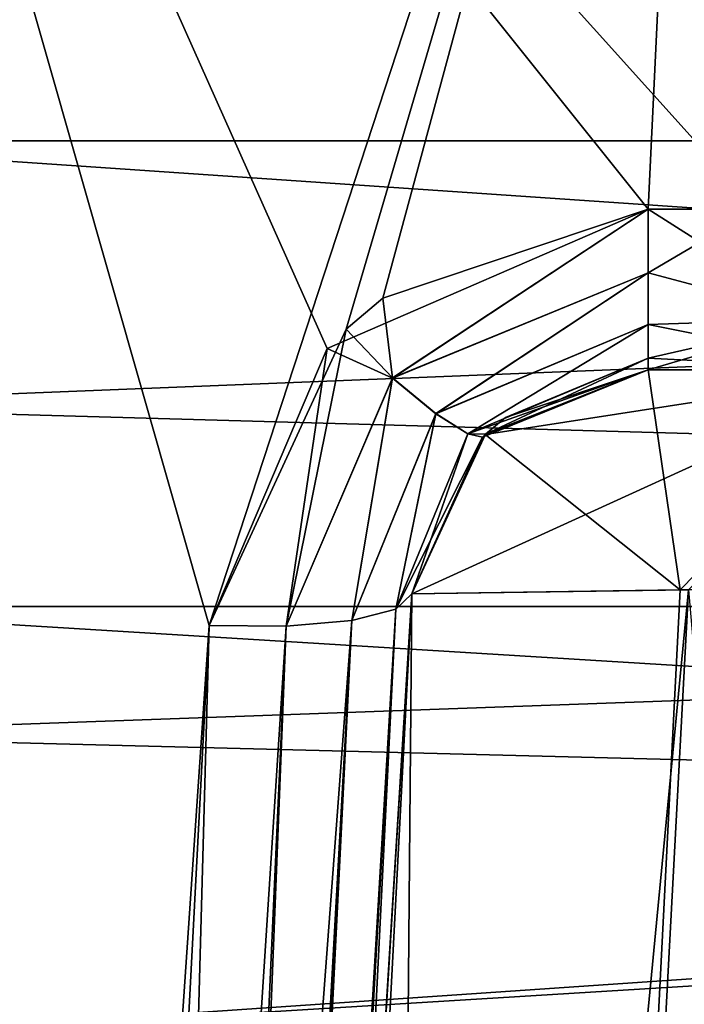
# Model space of a CAD drawing. Header units: inches. Extents: x -11.1 to 11.1, y -1.6 to 7.8.
# Tile 38 of 138: x -9.0367 to -8.9384, y -0.6989 to -0.5532. Entities that reach past the tile are written whole.
import ezdxf

# ---------------------------------------------------------------- set-up
doc = ezdxf.new("R2010")
doc.units = ezdxf.units.IN
doc.header["$LTSCALE"] = 75.093333
doc.header["$MEASUREMENT"] = 0
for name, color, linetype in [('2401', 7, 'CONTINUOUS'), ('2715', 7, 'CONTINUOUS'), ('3273', 7, 'CONTINUOUS'), ('3274', 7, 'CONTINUOUS'), ('4575', 7, 'CONTINUOUS'), ('4577', 7, 'CONTINUOUS'), ('4583', 7, 'CONTINUOUS'), ('4585', 7, 'CONTINUOUS'), ('4839', 7, 'CONTINUOUS'), ('4841', 7, 'CONTINUOUS'), ('4855', 7, 'CONTINUOUS'), ('4857', 7, 'CONTINUOUS'), ('4859', 7, 'CONTINUOUS'), ('4861', 7, 'CONTINUOUS'), ('4863', 7, 'CONTINUOUS'), ('4865', 7, 'CONTINUOUS'), ('6700', 7, 'CONTINUOUS'), ('6702', 7, 'CONTINUOUS'), ('6704', 7, 'CONTINUOUS'), ('6716', 7, 'CONTINUOUS'), ('6717', 7, 'CONTINUOUS'), ('6721', 7, 'CONTINUOUS'), ('6725', 7, 'CONTINUOUS'), ('6896', 7, 'CONTINUOUS'), ('6897', 7, 'CONTINUOUS'), ('7343', 7, 'CONTINUOUS'), ('7344', 7, 'CONTINUOUS'), ('7345', 7, 'CONTINUOUS'), ('7346', 7, 'CONTINUOUS'), ('7347', 7, 'CONTINUOUS'), ('7348', 7, 'CONTINUOUS'), ('7349', 7, 'CONTINUOUS'), ('7350', 7, 'CONTINUOUS'), ('7361', 7, 'CONTINUOUS'), ('7362', 7, 'CONTINUOUS'), ('7363', 7, 'CONTINUOUS'), ('7364', 7, 'CONTINUOUS')]:
    doc.layers.add(name, color=color, linetype=linetype)

msp = doc.modelspace()

# ---------------------------------------------------------------- linework, layer by layer
at = {"layer": '2401', "linetype": 'Continuous'}
for points in [[(-8.91021, -0.605, 0.84753), (-8.91021, -0.605, -0.84753), (-8.94379, -0.605, -0.84753), (-8.91021, -0.605, 0.84753)], [(-8.94379, -0.605, 0.84753), (-8.91021, -0.605, 0.84753), (-8.94379, -0.605, -0.84753), (-8.94379, -0.605, 0.84753)], [(-8.94379, -0.605, -4.12935), (-8.94379, -0.605, -3.15247), (-8.91021, -0.605, -3.15247), (-8.94379, -0.605, -4.12935)], [(-8.9061, -0.605, -4.30218), (-8.94379, -0.605, -4.12935), (-8.91021, -0.605, -4.12574), (-8.9061, -0.605, -4.30218)], [(-8.91021, -0.605, -4.12574), (-8.94379, -0.605, -4.12935), (-8.91021, -0.605, -3.15247), (-8.91021, -0.605, -4.12574)], [(-8.91021, -0.605, 4.12574), (-8.91021, -0.605, 3.15247), (-8.94379, -0.605, 3.15247), (-8.91021, -0.605, 4.12574)], [(-8.9072, -0.605, 4.29981), (-8.91021, -0.605, 4.12574), (-8.94379, -0.605, 3.15247), (-8.9072, -0.605, 4.29981)], [(-8.94379, -0.605, 4.12935), (-8.9072, -0.605, 4.29981), (-8.94379, -0.605, 3.15247), (-8.94379, -0.605, 4.12935)]]:
    msp.add_3dface(points, dxfattribs=at)
at = {"layer": '2715', "linetype": 'Continuous'}
for points in [[(-8.97874, -0.63817, -4.12935), (-9.02775, -1.57343, -4.17837), (-9.02775, -1.57343, -3.36436), (-8.97874, -0.63817, -4.12935)], [(-8.97874, -0.63817, -3.16556), (-8.97874, -0.63817, -4.12935), (-9.02775, -1.57343, -3.36436), (-8.97874, -0.63817, -3.16556)], [(-9.02775, -1.57343, 3.36436), (-9.02775, -1.57343, 4.17837), (-8.97874, -0.63817, 4.12935), (-9.02775, -1.57343, 3.36436)], [(-8.97874, -0.63817, 3.16556), (-9.02775, -1.57343, 3.36436), (-8.97874, -0.63817, 4.12935), (-8.97874, -0.63817, 3.16556)], [(-9.02775, -1.57343, -0.63564), (-9.02775, -1.57343, 0.63564), (-8.97874, -0.63817, -0.83444), (-9.02775, -1.57343, -0.63564)], [(-8.97874, -0.63817, -0.83444), (-9.02775, -1.57343, 0.63564), (-8.97874, -0.63817, 0.83444), (-8.97874, -0.63817, -0.83444)]]:
    msp.add_3dface(points, dxfattribs=at)
at = {"layer": '3273', "linetype": 'Continuous'}
for points in [[(-9.02775, -1.57343, -4.17837), (-8.97874, -0.63817, -4.12935), (-8.93784, -0.63757, -4.31673), (-9.02775, -1.57343, -4.17837)], [(-9.02775, -1.57343, -4.17837), (-8.93784, -0.63757, -4.31673), (-8.98771, -1.57292, -4.36389), (-9.02775, -1.57343, -4.17837)], [(-8.98771, -1.57292, -4.36389), (-8.93784, -0.63757, -4.31673), (-8.85715, -1.5728, -4.5309), (-8.98771, -1.57292, -4.36389)]]:
    msp.add_3dface(points, dxfattribs=at)
at = {"layer": '3274', "linetype": 'Continuous'}
for points in [[(-8.98686, -1.57292, 4.36574), (-8.85553, -1.5728, 4.53217), (-8.83117, -0.63741, 4.46237), (-8.98686, -1.57292, 4.36574)], [(-8.93905, -0.63758, 4.31406), (-8.98686, -1.57292, 4.36574), (-8.83117, -0.63741, 4.46237), (-8.93905, -0.63758, 4.31406)], [(-8.97874, -0.63817, 4.12935), (-8.98686, -1.57292, 4.36574), (-8.93905, -0.63758, 4.31406), (-8.97874, -0.63817, 4.12935)], [(-8.97874, -0.63817, 4.12935), (-9.02775, -1.57343, 4.17837), (-8.98686, -1.57292, 4.36574), (-8.97874, -0.63817, 4.12935)]]:
    msp.add_3dface(points, dxfattribs=at)
at = {"layer": '4575', "linetype": 'Continuous'}
for points in [[(-9.08262, -0.57115, -2), (-9.08262, -0.61035, -2.09465), (-8.102, -0.57115, -2), (-9.08262, -0.57115, -2)], [(-9.08262, -0.61035, -2.09465), (-8.102, -0.63807, -2.11592), (-8.102, -0.57115, -2), (-9.08262, -0.61035, -2.09465)], [(-9.08262, -0.61035, -2.09465), (-9.08262, -0.705, -2.13385), (-8.102, -0.63807, -2.11592), (-9.08262, -0.61035, -2.09465)], [(-9.08262, -0.705, -2.13385), (-8.102, -0.77192, -2.11592), (-8.102, -0.63807, -2.11592), (-9.08262, -0.705, -2.13385)]]:
    msp.add_3dface(points, dxfattribs=at)
at = {"layer": '4577', "linetype": 'Continuous'}
for points in [[(-9.08262, -0.61035, -1.90535), (-9.08262, -0.57115, -2), (-8.102, -0.63807, -1.88408), (-9.08262, -0.61035, -1.90535)], [(-9.08262, -0.57115, -2), (-8.102, -0.57115, -2), (-8.102, -0.63807, -1.88408), (-9.08262, -0.57115, -2)], [(-9.08262, -0.705, -1.86615), (-9.08262, -0.61035, -1.90535), (-8.102, -0.63807, -1.88408), (-9.08262, -0.705, -1.86615)], [(-9.08262, -0.705, -1.86615), (-8.102, -0.63807, -1.88408), (-8.102, -0.77192, -1.88408), (-9.08262, -0.705, -1.86615)]]:
    msp.add_3dface(points, dxfattribs=at)
at = {"layer": '4583', "linetype": 'Continuous'}
for points in [[(-9.08179, -0.64005, -2.6), (-9.08179, -0.65907, -2.64593), (-8.552, -0.64005, -2.6), (-9.08179, -0.64005, -2.6)], [(-9.08179, -0.65907, -2.64593), (-8.552, -0.67253, -2.65625), (-8.552, -0.64005, -2.6), (-9.08179, -0.65907, -2.64593)], [(-9.08179, -0.65907, -2.64593), (-9.08179, -0.705, -2.66495), (-8.552, -0.67253, -2.65625), (-9.08179, -0.65907, -2.64593)], [(-9.08179, -0.705, -2.66495), (-8.552, -0.73747, -2.65625), (-8.552, -0.67253, -2.65625), (-9.08179, -0.705, -2.66495)]]:
    msp.add_3dface(points, dxfattribs=at)
at = {"layer": '4585', "linetype": 'Continuous'}
for points in [[(-9.08179, -0.65907, -2.55407), (-9.08179, -0.64005, -2.6), (-8.552, -0.67253, -2.54375), (-9.08179, -0.65907, -2.55407)], [(-9.08179, -0.64005, -2.6), (-8.552, -0.64005, -2.6), (-8.552, -0.67253, -2.54375), (-9.08179, -0.64005, -2.6)], [(-9.08179, -0.705, -2.53505), (-9.08179, -0.65907, -2.55407), (-8.552, -0.67253, -2.54375), (-9.08179, -0.705, -2.53505)], [(-9.08179, -0.705, -2.53505), (-8.552, -0.67253, -2.54375), (-8.552, -0.73747, -2.54375), (-9.08179, -0.705, -2.53505)]]:
    msp.add_3dface(points, dxfattribs=at)
at = {"layer": '4839', "linetype": 'Continuous'}
for points in [[(-9.08262, -0.57115, 2), (-9.08262, -0.61035, 1.90535), (-8.102, -0.57115, 2), (-9.08262, -0.57115, 2)], [(-9.08262, -0.61035, 1.90535), (-8.102, -0.63807, 1.88408), (-8.102, -0.57115, 2), (-9.08262, -0.61035, 1.90535)], [(-9.08262, -0.61035, 1.90535), (-9.08262, -0.705, 1.86615), (-8.102, -0.63807, 1.88408), (-9.08262, -0.61035, 1.90535)], [(-9.08262, -0.705, 1.86615), (-8.102, -0.77192, 1.88408), (-8.102, -0.63807, 1.88408), (-9.08262, -0.705, 1.86615)]]:
    msp.add_3dface(points, dxfattribs=at)
at = {"layer": '4841', "linetype": 'Continuous'}
for points in [[(-9.08262, -0.61035, 2.09465), (-9.08262, -0.57115, 2), (-8.102, -0.63807, 2.11592), (-9.08262, -0.61035, 2.09465)], [(-9.08262, -0.57115, 2), (-8.102, -0.57115, 2), (-8.102, -0.63807, 2.11592), (-9.08262, -0.57115, 2)], [(-9.08262, -0.705, 2.13385), (-9.08262, -0.61035, 2.09465), (-8.102, -0.63807, 2.11592), (-9.08262, -0.705, 2.13385)], [(-9.08262, -0.705, 2.13385), (-8.102, -0.63807, 2.11592), (-8.102, -0.77192, 2.11592), (-9.08262, -0.705, 2.13385)]]:
    msp.add_3dface(points, dxfattribs=at)
at = {"layer": '4855', "linetype": 'Continuous'}
for points in [[(-9.08179, -0.64005, -1.4), (-9.08179, -0.65907, -1.44593), (-8.552, -0.64005, -1.4), (-9.08179, -0.64005, -1.4)], [(-9.08179, -0.65907, -1.44593), (-8.552, -0.67253, -1.45625), (-8.552, -0.64005, -1.4), (-9.08179, -0.65907, -1.44593)], [(-9.08179, -0.65907, -1.44593), (-9.08179, -0.705, -1.46495), (-8.552, -0.67253, -1.45625), (-9.08179, -0.65907, -1.44593)], [(-9.08179, -0.705, -1.46495), (-8.552, -0.73747, -1.45625), (-8.552, -0.67253, -1.45625), (-9.08179, -0.705, -1.46495)]]:
    msp.add_3dface(points, dxfattribs=at)
at = {"layer": '4857', "linetype": 'Continuous'}
for points in [[(-9.08179, -0.65907, -1.35407), (-9.08179, -0.64005, -1.4), (-8.552, -0.67253, -1.34375), (-9.08179, -0.65907, -1.35407)], [(-9.08179, -0.64005, -1.4), (-8.552, -0.64005, -1.4), (-8.552, -0.67253, -1.34375), (-9.08179, -0.64005, -1.4)], [(-9.08179, -0.705, -1.33505), (-9.08179, -0.65907, -1.35407), (-8.552, -0.67253, -1.34375), (-9.08179, -0.705, -1.33505)], [(-9.08179, -0.705, -1.33505), (-8.552, -0.67253, -1.34375), (-8.552, -0.73747, -1.34375), (-9.08179, -0.705, -1.33505)]]:
    msp.add_3dface(points, dxfattribs=at)
at = {"layer": '4859', "linetype": 'Continuous'}
for points in [[(-9.08179, -0.64005, 2.6), (-9.08179, -0.65907, 2.55407), (-8.552, -0.64005, 2.6), (-9.08179, -0.64005, 2.6)], [(-9.08179, -0.65907, 2.55407), (-8.552, -0.67253, 2.54375), (-8.552, -0.64005, 2.6), (-9.08179, -0.65907, 2.55407)], [(-9.08179, -0.65907, 2.55407), (-9.08179, -0.705, 2.53505), (-8.552, -0.67253, 2.54375), (-9.08179, -0.65907, 2.55407)], [(-9.08179, -0.705, 2.53505), (-8.552, -0.73747, 2.54375), (-8.552, -0.67253, 2.54375), (-9.08179, -0.705, 2.53505)]]:
    msp.add_3dface(points, dxfattribs=at)
at = {"layer": '4861', "linetype": 'Continuous'}
for points in [[(-9.08179, -0.65907, 2.64593), (-9.08179, -0.64005, 2.6), (-8.552, -0.67253, 2.65625), (-9.08179, -0.65907, 2.64593)], [(-9.08179, -0.64005, 2.6), (-8.552, -0.64005, 2.6), (-8.552, -0.67253, 2.65625), (-9.08179, -0.64005, 2.6)], [(-9.08179, -0.705, 2.66495), (-9.08179, -0.65907, 2.64593), (-8.552, -0.67253, 2.65625), (-9.08179, -0.705, 2.66495)], [(-9.08179, -0.705, 2.66495), (-8.552, -0.67253, 2.65625), (-8.552, -0.73747, 2.65625), (-9.08179, -0.705, 2.66495)]]:
    msp.add_3dface(points, dxfattribs=at)
at = {"layer": '4863', "linetype": 'Continuous'}
for points in [[(-9.08179, -0.64005, 1.4), (-9.08179, -0.65907, 1.35407), (-8.552, -0.64005, 1.4), (-9.08179, -0.64005, 1.4)], [(-9.08179, -0.65907, 1.35407), (-8.552, -0.67253, 1.34375), (-8.552, -0.64005, 1.4), (-9.08179, -0.65907, 1.35407)], [(-9.08179, -0.65907, 1.35407), (-9.08179, -0.705, 1.33505), (-8.552, -0.67253, 1.34375), (-9.08179, -0.65907, 1.35407)], [(-9.08179, -0.705, 1.33505), (-8.552, -0.73747, 1.34375), (-8.552, -0.67253, 1.34375), (-9.08179, -0.705, 1.33505)]]:
    msp.add_3dface(points, dxfattribs=at)
at = {"layer": '4865', "linetype": 'Continuous'}
for points in [[(-9.08179, -0.65907, 1.44593), (-9.08179, -0.64005, 1.4), (-8.552, -0.67253, 1.45625), (-9.08179, -0.65907, 1.44593)], [(-9.08179, -0.64005, 1.4), (-8.552, -0.64005, 1.4), (-8.552, -0.67253, 1.45625), (-9.08179, -0.64005, 1.4)], [(-9.08179, -0.705, 1.46495), (-9.08179, -0.65907, 1.44593), (-8.552, -0.67253, 1.45625), (-9.08179, -0.705, 1.46495)], [(-9.08179, -0.705, 1.46495), (-8.552, -0.67253, 1.45625), (-8.552, -0.73747, 1.45625), (-9.08179, -0.705, 1.46495)]]:
    msp.add_3dface(points, dxfattribs=at)
at = {"layer": '6700', "linetype": 'Continuous'}
for points in [[(-8.94379, -0.605, -3.15247), (-8.96788, -0.61461, -4.12935), (-8.96828, -0.615, -3.15641), (-8.94379, -0.605, -3.15247)], [(-8.94379, -0.605, -3.15247), (-8.94379, -0.605, -4.12935), (-8.96788, -0.61461, -4.12935), (-8.94379, -0.605, -3.15247)], [(-8.96788, -0.61461, -4.12935), (-8.97874, -0.63817, -4.12935), (-8.96828, -0.615, -3.15641), (-8.96788, -0.61461, -4.12935)], [(-8.97874, -0.63817, -4.12935), (-8.97874, -0.63817, -3.16556), (-8.96828, -0.615, -3.15641), (-8.97874, -0.63817, -4.12935)]]:
    msp.add_3dface(points, dxfattribs=at)
at = {"layer": '6702', "linetype": 'Continuous'}
for points in [[(-8.96788, -0.61461, 4.12935), (-8.94379, -0.605, 4.12935), (-8.96491, -0.61209, 3.15527), (-8.96788, -0.61461, 4.12935)], [(-8.94379, -0.605, 4.12935), (-8.94379, -0.605, 3.15247), (-8.96491, -0.61209, 3.15527), (-8.94379, -0.605, 4.12935)], [(-8.96783, -0.61456, 3.15624), (-8.96788, -0.61461, 4.12935), (-8.96491, -0.61209, 3.15527), (-8.96783, -0.61456, 3.15624)], [(-8.97874, -0.63817, 3.16556), (-8.96788, -0.61461, 4.12935), (-8.96783, -0.61456, 3.15624), (-8.97874, -0.63817, 3.16556)], [(-8.97874, -0.63817, 3.16556), (-8.97874, -0.63817, 4.12935), (-8.96788, -0.61461, 4.12935), (-8.97874, -0.63817, 3.16556)]]:
    msp.add_3dface(points, dxfattribs=at)
at = {"layer": '6704', "linetype": 'Continuous'}
for points in [[(-8.96828, -0.615, 0.84359), (-8.94379, -0.605, 0.84753), (-8.96783, -0.61456, -0.84376), (-8.96828, -0.615, 0.84359)], [(-8.96783, -0.61456, -0.84376), (-8.94379, -0.605, 0.84753), (-8.96491, -0.61209, -0.84473), (-8.96783, -0.61456, -0.84376)], [(-8.94379, -0.605, 0.84753), (-8.94379, -0.605, -0.84753), (-8.96491, -0.61209, -0.84473), (-8.94379, -0.605, 0.84753)], [(-8.97874, -0.63817, -0.83444), (-8.96828, -0.615, 0.84359), (-8.96783, -0.61456, -0.84376), (-8.97874, -0.63817, -0.83444)], [(-8.97874, -0.63817, -0.83444), (-8.97874, -0.63817, 0.83444), (-8.96828, -0.615, 0.84359), (-8.97874, -0.63817, -0.83444)]]:
    msp.add_3dface(points, dxfattribs=at)
at = {"layer": '6716', "linetype": 'Continuous'}
for points in [[(-9.05722, -1.56876, 0.66697), (-9.072, -0.42104, 0.91093), (-9.0087, -0.64284, 0.86378), (-9.05722, -1.56876, 0.66697)], [(-9.0087, -0.64284, 0.86378), (-9.072, -0.42104, 0.91093), (-8.99127, -0.60185, 0.8725), (-9.0087, -0.64284, 0.86378)], [(-8.99127, -0.60185, 0.8725), (-9.072, -0.42104, 0.91093), (-8.94379, -0.58124, 0.87688), (-8.99127, -0.60185, 0.8725)], [(-8.94379, -0.58124, 0.87688), (-9.072, -0.42104, 0.91093), (-8.92777, -0.58124, 0.87688), (-8.94379, -0.58124, 0.87688)], [(-8.92777, -0.58124, 0.87688), (-9.072, -0.42104, 0.91093), (-8.93616, -0.42104, 0.91093), (-8.92777, -0.58124, 0.87688)]]:
    msp.add_3dface(points, dxfattribs=at)
at = {"layer": '6717', "linetype": 'Continuous'}
for points in [[(-9.072, -0.42104, 3.08907), (-9.072, -1.56876, 3.33303), (-9.0087, -0.64284, 3.13622), (-9.072, -0.42104, 3.08907)], [(-8.93616, -0.42104, 3.08907), (-9.072, -0.42104, 3.08907), (-9.0087, -0.64284, 3.13622), (-8.93616, -0.42104, 3.08907)], [(-8.98843, -0.599, 3.1269), (-8.93616, -0.42104, 3.08907), (-9.0087, -0.64284, 3.13622), (-8.98843, -0.599, 3.1269)], [(-8.98302, -0.59442, 3.12593), (-8.93616, -0.42104, 3.08907), (-8.98843, -0.599, 3.1269), (-8.98302, -0.59442, 3.12593)], [(-8.94379, -0.58124, 3.12312), (-8.93616, -0.42104, 3.08907), (-8.98302, -0.59442, 3.12593), (-8.94379, -0.58124, 3.12312)], [(-8.92777, -0.58124, 3.12312), (-8.93616, -0.42104, 3.08907), (-8.94379, -0.58124, 3.12312), (-8.92777, -0.58124, 3.12312)], [(-9.0087, -0.64284, 3.13622), (-9.072, -1.56876, 3.33303), (-9.05722, -1.56876, 3.33303), (-9.0087, -0.64284, 3.13622)]]:
    msp.add_3dface(points, dxfattribs=at)
at = {"layer": '6721', "linetype": 'Continuous'}
for points in [[(-9.05722, -1.56876, -3.33303), (-9.072, -0.42104, -3.08907), (-9.0087, -0.64284, -3.13622), (-9.05722, -1.56876, -3.33303)], [(-9.0087, -0.64284, -3.13622), (-9.072, -0.42104, -3.08907), (-8.99127, -0.60185, -3.1275), (-9.0087, -0.64284, -3.13622)], [(-8.99127, -0.60185, -3.1275), (-9.072, -0.42104, -3.08907), (-8.94379, -0.58124, -3.12312), (-8.99127, -0.60185, -3.1275)], [(-8.94379, -0.58124, -3.12312), (-9.072, -0.42104, -3.08907), (-8.92777, -0.58124, -3.12312), (-8.94379, -0.58124, -3.12312)], [(-8.92777, -0.58124, -3.12312), (-9.072, -0.42104, -3.08907), (-8.93616, -0.42104, -3.08907), (-8.92777, -0.58124, -3.12312)]]:
    msp.add_3dface(points, dxfattribs=at)
at = {"layer": '6725', "linetype": 'Continuous'}
for points in [[(-8.93616, -0.42104, -0.91093), (-9.072, -0.42104, -0.91093), (-9.0087, -0.64284, -0.86378), (-8.93616, -0.42104, -0.91093)], [(-9.072, -0.42104, -0.91093), (-9.072, -1.56876, -0.66697), (-9.0087, -0.64284, -0.86378), (-9.072, -0.42104, -0.91093)], [(-8.98843, -0.599, -0.8731), (-8.93616, -0.42104, -0.91093), (-9.0087, -0.64284, -0.86378), (-8.98843, -0.599, -0.8731)], [(-8.98302, -0.59442, -0.87407), (-8.93616, -0.42104, -0.91093), (-8.98843, -0.599, -0.8731), (-8.98302, -0.59442, -0.87407)], [(-8.94379, -0.58124, -0.87688), (-8.93616, -0.42104, -0.91093), (-8.98302, -0.59442, -0.87407), (-8.94379, -0.58124, -0.87688)], [(-8.92777, -0.58124, -0.87688), (-8.93616, -0.42104, -0.91093), (-8.94379, -0.58124, -0.87688), (-8.92777, -0.58124, -0.87688)], [(-9.0087, -0.64284, -0.86378), (-9.072, -1.56876, -0.66697), (-9.05722, -1.56876, -0.66697), (-9.0087, -0.64284, -0.86378)]]:
    msp.add_3dface(points, dxfattribs=at)
at = {"layer": '6896', "linetype": 'Continuous'}
for points in [[(-8.97874, -0.63817, -4.12935), (-8.9061, -0.605, -4.30218), (-8.93784, -0.63757, -4.31673), (-8.97874, -0.63817, -4.12935)], [(-8.9061, -0.605, -4.30218), (-8.97874, -0.63817, -4.12935), (-8.96788, -0.61461, -4.12935), (-8.9061, -0.605, -4.30218)], [(-8.94379, -0.605, -4.12935), (-8.9061, -0.605, -4.30218), (-8.96788, -0.61461, -4.12935), (-8.94379, -0.605, -4.12935)]]:
    msp.add_3dface(points, dxfattribs=at)
at = {"layer": '6897', "linetype": 'Continuous'}
for points in [[(-8.93905, -0.63758, 4.31406), (-8.94379, -0.605, 4.12935), (-8.96788, -0.61461, 4.12935), (-8.93905, -0.63758, 4.31406)], [(-8.9072, -0.605, 4.29981), (-8.94379, -0.605, 4.12935), (-8.93905, -0.63758, 4.31406), (-8.9072, -0.605, 4.29981)], [(-8.9072, -0.605, 4.29981), (-8.93905, -0.63758, 4.31406), (-8.83117, -0.63741, 4.46237), (-8.9072, -0.605, 4.29981)], [(-8.97874, -0.63817, 4.12935), (-8.93905, -0.63758, 4.31406), (-8.96788, -0.61461, 4.12935), (-8.97874, -0.63817, 4.12935)]]:
    msp.add_3dface(points, dxfattribs=at)
at = {"layer": '7343', "linetype": 'Continuous'}
for points in [[(-8.94379, -0.58124, 3.12312), (-8.98302, -0.59442, 3.12593), (-8.9816, -0.60621, 3.13031), (-8.94379, -0.58124, 3.12312)], [(-8.94379, -0.58124, 3.12312), (-8.9816, -0.60621, 3.13031), (-8.94379, -0.59068, 3.12689), (-8.94379, -0.58124, 3.12312)], [(-8.9816, -0.60621, 3.13031), (-8.97517, -0.61149, 3.13692), (-8.94379, -0.59068, 3.12689), (-8.9816, -0.60621, 3.13031)], [(-8.94379, -0.59068, 3.12689), (-8.97517, -0.61149, 3.13692), (-8.94379, -0.59832, 3.13359), (-8.94379, -0.59068, 3.12689)], [(-8.98302, -0.59442, 3.12593), (-8.98843, -0.599, 3.1269), (-8.9816, -0.60621, 3.13031), (-8.98302, -0.59442, 3.12593)], [(-8.97517, -0.61149, 3.13692), (-8.97045, -0.61447, 3.14597), (-8.94379, -0.59832, 3.13359), (-8.97517, -0.61149, 3.13692)], [(-8.94379, -0.59832, 3.13359), (-8.97045, -0.61447, 3.14597), (-8.94379, -0.60328, 3.14245), (-8.94379, -0.59832, 3.13359)], [(-8.98843, -0.599, 3.1269), (-9.0087, -0.64284, 3.13622), (-8.99731, -0.64294, 3.13854), (-8.98843, -0.599, 3.1269)], [(-8.9816, -0.60621, 3.13031), (-8.98843, -0.599, 3.1269), (-8.99731, -0.64294, 3.13854), (-8.9816, -0.60621, 3.13031)], [(-8.97045, -0.61447, 3.14597), (-8.96783, -0.61456, 3.15624), (-8.94379, -0.60328, 3.14245), (-8.97045, -0.61447, 3.14597)], [(-8.96783, -0.61456, 3.15624), (-8.96491, -0.61209, 3.15527), (-8.94379, -0.60328, 3.14245), (-8.96783, -0.61456, 3.15624)], [(-8.96491, -0.61209, 3.15527), (-8.94379, -0.605, 3.15247), (-8.94379, -0.60328, 3.14245), (-8.96491, -0.61209, 3.15527)], [(-8.98763, -0.64209, 3.14492), (-8.9816, -0.60621, 3.13031), (-8.99731, -0.64294, 3.13854), (-8.98763, -0.64209, 3.14492)], [(-8.97517, -0.61149, 3.13692), (-8.9816, -0.60621, 3.13031), (-8.98763, -0.64209, 3.14492), (-8.97517, -0.61149, 3.13692)], [(-8.98111, -0.64042, 3.1544), (-8.97517, -0.61149, 3.13692), (-8.98763, -0.64209, 3.14492), (-8.98111, -0.64042, 3.1544)], [(-8.97045, -0.61447, 3.14597), (-8.97517, -0.61149, 3.13692), (-8.98111, -0.64042, 3.1544), (-8.97045, -0.61447, 3.14597)], [(-8.97874, -0.63817, 3.16556), (-8.97045, -0.61447, 3.14597), (-8.98111, -0.64042, 3.1544), (-8.97874, -0.63817, 3.16556)], [(-8.97874, -0.63817, 3.16556), (-8.96783, -0.61456, 3.15624), (-8.97045, -0.61447, 3.14597), (-8.97874, -0.63817, 3.16556)]]:
    msp.add_3dface(points, dxfattribs=at)
at = {"layer": '7344', "linetype": 'Continuous'}
for points in [[(-9.02775, -1.57343, 3.36436), (-8.97874, -0.63817, 3.16556), (-8.98111, -0.64042, 3.1544), (-9.02775, -1.57343, 3.36436)], [(-9.02775, -1.57343, 3.36436), (-8.98111, -0.64042, 3.1544), (-9.03407, -1.56991, 3.34463), (-9.02775, -1.57343, 3.36436)], [(-8.98111, -0.64042, 3.1544), (-8.98763, -0.64209, 3.14492), (-9.03407, -1.56991, 3.34463), (-8.98111, -0.64042, 3.1544)], [(-8.98763, -0.64209, 3.14492), (-8.99731, -0.64294, 3.13854), (-9.03407, -1.56991, 3.34463), (-8.98763, -0.64209, 3.14492)], [(-9.0087, -0.64284, 3.13622), (-9.05722, -1.56876, 3.33303), (-9.03407, -1.56991, 3.34463), (-9.0087, -0.64284, 3.13622)], [(-8.99731, -0.64294, 3.13854), (-9.0087, -0.64284, 3.13622), (-9.03407, -1.56991, 3.34463), (-8.99731, -0.64294, 3.13854)]]:
    msp.add_3dface(points, dxfattribs=at)
at = {"layer": '7345', "linetype": 'Continuous'}
for points in [[(-8.99127, -0.60185, 0.8725), (-8.94379, -0.58124, 0.87688), (-8.98159, -0.60624, 0.86968), (-8.99127, -0.60185, 0.8725)], [(-8.98159, -0.60624, 0.86968), (-8.94379, -0.58124, 0.87688), (-8.94379, -0.59067, 0.87311), (-8.98159, -0.60624, 0.86968)], [(-8.97517, -0.61151, 0.86306), (-8.98159, -0.60624, 0.86968), (-8.94379, -0.59067, 0.87311), (-8.97517, -0.61151, 0.86306)], [(-8.94379, -0.59831, 0.86641), (-8.97517, -0.61151, 0.86306), (-8.94379, -0.59067, 0.87311), (-8.94379, -0.59831, 0.86641)], [(-8.97046, -0.61448, 0.85401), (-8.97517, -0.61151, 0.86306), (-8.94379, -0.59831, 0.86641), (-8.97046, -0.61448, 0.85401)], [(-8.94379, -0.60328, 0.85755), (-8.97046, -0.61448, 0.85401), (-8.94379, -0.59831, 0.86641), (-8.94379, -0.60328, 0.85755)], [(-9.0087, -0.64284, 0.86378), (-8.99127, -0.60185, 0.8725), (-8.99731, -0.64294, 0.86146), (-9.0087, -0.64284, 0.86378)], [(-8.99731, -0.64294, 0.86146), (-8.99127, -0.60185, 0.8725), (-8.98159, -0.60624, 0.86968), (-8.99731, -0.64294, 0.86146)], [(-8.94379, -0.605, 0.84753), (-8.97046, -0.61448, 0.85401), (-8.94379, -0.60328, 0.85755), (-8.94379, -0.605, 0.84753)], [(-8.94379, -0.605, 0.84753), (-8.96828, -0.615, 0.84359), (-8.97046, -0.61448, 0.85401), (-8.94379, -0.605, 0.84753)], [(-8.98763, -0.64209, 0.85508), (-8.99731, -0.64294, 0.86146), (-8.98159, -0.60624, 0.86968), (-8.98763, -0.64209, 0.85508)], [(-8.97517, -0.61151, 0.86306), (-8.98763, -0.64209, 0.85508), (-8.98159, -0.60624, 0.86968), (-8.97517, -0.61151, 0.86306)], [(-8.98111, -0.64042, 0.84559), (-8.98763, -0.64209, 0.85508), (-8.97517, -0.61151, 0.86306), (-8.98111, -0.64042, 0.84559)], [(-8.97046, -0.61448, 0.85401), (-8.98111, -0.64042, 0.84559), (-8.97517, -0.61151, 0.86306), (-8.97046, -0.61448, 0.85401)], [(-8.96828, -0.615, 0.84359), (-8.98111, -0.64042, 0.84559), (-8.97046, -0.61448, 0.85401), (-8.96828, -0.615, 0.84359)], [(-8.96828, -0.615, 0.84359), (-8.97874, -0.63817, 0.83444), (-8.98111, -0.64042, 0.84559), (-8.96828, -0.615, 0.84359)]]:
    msp.add_3dface(points, dxfattribs=at)
at = {"layer": '7346', "linetype": 'Continuous'}
for points in [[(-8.97874, -0.63817, 0.83444), (-9.02775, -1.57343, 0.63564), (-9.03653, -1.56946, 0.65826), (-8.97874, -0.63817, 0.83444)], [(-8.98111, -0.64042, 0.84559), (-8.97874, -0.63817, 0.83444), (-9.03653, -1.56946, 0.65826), (-8.98111, -0.64042, 0.84559)], [(-8.98763, -0.64209, 0.85508), (-8.98111, -0.64042, 0.84559), (-9.03653, -1.56946, 0.65826), (-8.98763, -0.64209, 0.85508)], [(-8.99731, -0.64294, 0.86146), (-8.98763, -0.64209, 0.85508), (-9.03925, -1.56911, 0.66074), (-8.99731, -0.64294, 0.86146)], [(-9.03925, -1.56911, 0.66074), (-8.98763, -0.64209, 0.85508), (-9.03653, -1.56946, 0.65826), (-9.03925, -1.56911, 0.66074)], [(-9.05722, -1.56876, 0.66697), (-9.0087, -0.64284, 0.86378), (-8.99731, -0.64294, 0.86146), (-9.05722, -1.56876, 0.66697)], [(-9.05722, -1.56876, 0.66697), (-8.99731, -0.64294, 0.86146), (-9.03925, -1.56911, 0.66074), (-9.05722, -1.56876, 0.66697)]]:
    msp.add_3dface(points, dxfattribs=at)
at = {"layer": '7347', "linetype": 'Continuous'}
for points in [[(-8.99127, -0.60185, -3.1275), (-8.94379, -0.58124, -3.12312), (-8.98159, -0.60624, -3.13032), (-8.99127, -0.60185, -3.1275)], [(-8.98159, -0.60624, -3.13032), (-8.94379, -0.58124, -3.12312), (-8.94379, -0.59067, -3.12689), (-8.98159, -0.60624, -3.13032)], [(-8.97517, -0.61151, -3.13694), (-8.98159, -0.60624, -3.13032), (-8.94379, -0.59067, -3.12689), (-8.97517, -0.61151, -3.13694)], [(-8.94379, -0.59831, -3.13359), (-8.97517, -0.61151, -3.13694), (-8.94379, -0.59067, -3.12689), (-8.94379, -0.59831, -3.13359)], [(-8.97046, -0.61448, -3.14599), (-8.97517, -0.61151, -3.13694), (-8.94379, -0.59831, -3.13359), (-8.97046, -0.61448, -3.14599)], [(-8.94379, -0.60328, -3.14245), (-8.97046, -0.61448, -3.14599), (-8.94379, -0.59831, -3.13359), (-8.94379, -0.60328, -3.14245)], [(-9.0087, -0.64284, -3.13622), (-8.99127, -0.60185, -3.1275), (-8.99731, -0.64294, -3.13854), (-9.0087, -0.64284, -3.13622)], [(-8.99731, -0.64294, -3.13854), (-8.99127, -0.60185, -3.1275), (-8.98159, -0.60624, -3.13032), (-8.99731, -0.64294, -3.13854)], [(-8.94379, -0.605, -3.15247), (-8.97046, -0.61448, -3.14599), (-8.94379, -0.60328, -3.14245), (-8.94379, -0.605, -3.15247)], [(-8.94379, -0.605, -3.15247), (-8.96828, -0.615, -3.15641), (-8.97046, -0.61448, -3.14599), (-8.94379, -0.605, -3.15247)], [(-8.98763, -0.64209, -3.14492), (-8.99731, -0.64294, -3.13854), (-8.98159, -0.60624, -3.13032), (-8.98763, -0.64209, -3.14492)], [(-8.97517, -0.61151, -3.13694), (-8.98763, -0.64209, -3.14492), (-8.98159, -0.60624, -3.13032), (-8.97517, -0.61151, -3.13694)], [(-8.98111, -0.64042, -3.15441), (-8.98763, -0.64209, -3.14492), (-8.97517, -0.61151, -3.13694), (-8.98111, -0.64042, -3.15441)], [(-8.97046, -0.61448, -3.14599), (-8.98111, -0.64042, -3.15441), (-8.97517, -0.61151, -3.13694), (-8.97046, -0.61448, -3.14599)], [(-8.96828, -0.615, -3.15641), (-8.98111, -0.64042, -3.15441), (-8.97046, -0.61448, -3.14599), (-8.96828, -0.615, -3.15641)], [(-8.96828, -0.615, -3.15641), (-8.97874, -0.63817, -3.16556), (-8.98111, -0.64042, -3.15441), (-8.96828, -0.615, -3.15641)]]:
    msp.add_3dface(points, dxfattribs=at)
at = {"layer": '7348', "linetype": 'Continuous'}
for points in [[(-8.97874, -0.63817, -3.16556), (-9.02775, -1.57343, -3.36436), (-9.03604, -1.56954, -3.34225), (-8.97874, -0.63817, -3.16556)], [(-8.98111, -0.64042, -3.15441), (-8.97874, -0.63817, -3.16556), (-9.03604, -1.56954, -3.34225), (-8.98111, -0.64042, -3.15441)], [(-8.98763, -0.64209, -3.14492), (-8.98111, -0.64042, -3.15441), (-9.03604, -1.56954, -3.34225), (-8.98763, -0.64209, -3.14492)], [(-9.05722, -1.56876, -3.33303), (-8.99731, -0.64294, -3.13854), (-8.98763, -0.64209, -3.14492), (-9.05722, -1.56876, -3.33303)], [(-9.05722, -1.56876, -3.33303), (-8.98763, -0.64209, -3.14492), (-9.03604, -1.56954, -3.34225), (-9.05722, -1.56876, -3.33303)], [(-9.05722, -1.56876, -3.33303), (-9.0087, -0.64284, -3.13622), (-8.99731, -0.64294, -3.13854), (-9.05722, -1.56876, -3.33303)]]:
    msp.add_3dface(points, dxfattribs=at)
at = {"layer": '7349', "linetype": 'Continuous'}
for points in [[(-8.94379, -0.58124, -0.87688), (-8.98302, -0.59442, -0.87407), (-8.9816, -0.60621, -0.86969), (-8.94379, -0.58124, -0.87688)], [(-8.94379, -0.58124, -0.87688), (-8.9816, -0.60621, -0.86969), (-8.94379, -0.59068, -0.87311), (-8.94379, -0.58124, -0.87688)], [(-8.9816, -0.60621, -0.86969), (-8.97517, -0.61149, -0.86308), (-8.94379, -0.59068, -0.87311), (-8.9816, -0.60621, -0.86969)], [(-8.94379, -0.59068, -0.87311), (-8.97517, -0.61149, -0.86308), (-8.94379, -0.59832, -0.86641), (-8.94379, -0.59068, -0.87311)], [(-8.98302, -0.59442, -0.87407), (-8.98843, -0.599, -0.8731), (-8.9816, -0.60621, -0.86969), (-8.98302, -0.59442, -0.87407)], [(-8.97517, -0.61149, -0.86308), (-8.97045, -0.61447, -0.85403), (-8.94379, -0.59832, -0.86641), (-8.97517, -0.61149, -0.86308)], [(-8.94379, -0.59832, -0.86641), (-8.97045, -0.61447, -0.85403), (-8.94379, -0.60328, -0.85755), (-8.94379, -0.59832, -0.86641)], [(-8.98843, -0.599, -0.8731), (-9.0087, -0.64284, -0.86378), (-8.99731, -0.64294, -0.86146), (-8.98843, -0.599, -0.8731)], [(-8.9816, -0.60621, -0.86969), (-8.98843, -0.599, -0.8731), (-8.99731, -0.64294, -0.86146), (-8.9816, -0.60621, -0.86969)], [(-8.97045, -0.61447, -0.85403), (-8.96783, -0.61456, -0.84376), (-8.94379, -0.60328, -0.85755), (-8.97045, -0.61447, -0.85403)], [(-8.96783, -0.61456, -0.84376), (-8.96491, -0.61209, -0.84473), (-8.94379, -0.60328, -0.85755), (-8.96783, -0.61456, -0.84376)], [(-8.96491, -0.61209, -0.84473), (-8.94379, -0.605, -0.84753), (-8.94379, -0.60328, -0.85755), (-8.96491, -0.61209, -0.84473)], [(-8.98763, -0.64209, -0.85508), (-8.9816, -0.60621, -0.86969), (-8.99731, -0.64294, -0.86146), (-8.98763, -0.64209, -0.85508)], [(-8.97517, -0.61149, -0.86308), (-8.9816, -0.60621, -0.86969), (-8.98763, -0.64209, -0.85508), (-8.97517, -0.61149, -0.86308)], [(-8.98111, -0.64042, -0.8456), (-8.97517, -0.61149, -0.86308), (-8.98763, -0.64209, -0.85508), (-8.98111, -0.64042, -0.8456)], [(-8.97045, -0.61447, -0.85403), (-8.97517, -0.61149, -0.86308), (-8.98111, -0.64042, -0.8456), (-8.97045, -0.61447, -0.85403)], [(-8.97874, -0.63817, -0.83444), (-8.97045, -0.61447, -0.85403), (-8.98111, -0.64042, -0.8456), (-8.97874, -0.63817, -0.83444)], [(-8.97874, -0.63817, -0.83444), (-8.96783, -0.61456, -0.84376), (-8.97045, -0.61447, -0.85403), (-8.97874, -0.63817, -0.83444)]]:
    msp.add_3dface(points, dxfattribs=at)
at = {"layer": '7350', "linetype": 'Continuous'}
for points in [[(-9.02775, -1.57343, -0.63564), (-8.97874, -0.63817, -0.83444), (-8.98111, -0.64042, -0.8456), (-9.02775, -1.57343, -0.63564)], [(-9.02775, -1.57343, -0.63564), (-8.98111, -0.64042, -0.8456), (-9.03407, -1.56991, -0.65537), (-9.02775, -1.57343, -0.63564)], [(-8.98111, -0.64042, -0.8456), (-8.98763, -0.64209, -0.85508), (-9.03407, -1.56991, -0.65537), (-8.98111, -0.64042, -0.8456)], [(-8.98763, -0.64209, -0.85508), (-8.99731, -0.64294, -0.86146), (-9.03407, -1.56991, -0.65537), (-8.98763, -0.64209, -0.85508)], [(-9.0087, -0.64284, -0.86378), (-9.05722, -1.56876, -0.66697), (-9.03407, -1.56991, -0.65537), (-9.0087, -0.64284, -0.86378)], [(-8.99731, -0.64294, -0.86146), (-9.0087, -0.64284, -0.86378), (-9.03407, -1.56991, -0.65537), (-8.99731, -0.64294, -0.86146)]]:
    msp.add_3dface(points, dxfattribs=at)
at = {"layer": '7361', "linetype": 'Continuous'}
for points in [[(-8.94379, -0.58124, 0.87688), (-8.92777, -0.58124, 0.87688), (-8.91823, -0.5975, 0.86737), (-8.94379, -0.58124, 0.87688)], [(-8.94379, -0.59067, 0.87311), (-8.94379, -0.58124, 0.87688), (-8.91823, -0.5975, 0.86737), (-8.94379, -0.59067, 0.87311)], [(-8.94379, -0.59831, 0.86641), (-8.94379, -0.59067, 0.87311), (-8.91823, -0.5975, 0.86737), (-8.94379, -0.59831, 0.86641)], [(-8.91021, -0.605, 0.84753), (-8.94379, -0.59831, 0.86641), (-8.91823, -0.5975, 0.86737), (-8.91021, -0.605, 0.84753)], [(-8.91021, -0.605, 0.84753), (-8.94379, -0.60328, 0.85755), (-8.94379, -0.59831, 0.86641), (-8.91021, -0.605, 0.84753)], [(-8.91021, -0.605, 0.84753), (-8.94379, -0.605, 0.84753), (-8.94379, -0.60328, 0.85755), (-8.91021, -0.605, 0.84753)]]:
    msp.add_3dface(points, dxfattribs=at)
at = {"layer": '7362', "linetype": 'Continuous'}
for points in [[(-8.94379, -0.58124, -3.12312), (-8.92777, -0.58124, -3.12312), (-8.91823, -0.5975, -3.13263), (-8.94379, -0.58124, -3.12312)], [(-8.94379, -0.59067, -3.12689), (-8.94379, -0.58124, -3.12312), (-8.91823, -0.5975, -3.13263), (-8.94379, -0.59067, -3.12689)], [(-8.94379, -0.59831, -3.13359), (-8.94379, -0.59067, -3.12689), (-8.91823, -0.5975, -3.13263), (-8.94379, -0.59831, -3.13359)], [(-8.91021, -0.605, -3.15247), (-8.94379, -0.59831, -3.13359), (-8.91823, -0.5975, -3.13263), (-8.91021, -0.605, -3.15247)], [(-8.91021, -0.605, -3.15247), (-8.94379, -0.60328, -3.14245), (-8.94379, -0.59831, -3.13359), (-8.91021, -0.605, -3.15247)], [(-8.91021, -0.605, -3.15247), (-8.94379, -0.605, -3.15247), (-8.94379, -0.60328, -3.14245), (-8.91021, -0.605, -3.15247)]]:
    msp.add_3dface(points, dxfattribs=at)
at = {"layer": '7363', "linetype": 'Continuous'}
for points in [[(-8.92777, -0.58124, 3.12312), (-8.94379, -0.58124, 3.12312), (-8.94379, -0.59068, 3.12689), (-8.92777, -0.58124, 3.12312)], [(-8.92777, -0.58124, 3.12312), (-8.94379, -0.59068, 3.12689), (-8.91823, -0.5975, 3.13263), (-8.92777, -0.58124, 3.12312)], [(-8.94379, -0.59068, 3.12689), (-8.94379, -0.59832, 3.13359), (-8.91823, -0.5975, 3.13263), (-8.94379, -0.59068, 3.12689)], [(-8.94379, -0.605, 3.15247), (-8.91021, -0.605, 3.15247), (-8.91823, -0.5975, 3.13263), (-8.94379, -0.605, 3.15247)], [(-8.94379, -0.60328, 3.14245), (-8.94379, -0.605, 3.15247), (-8.91823, -0.5975, 3.13263), (-8.94379, -0.60328, 3.14245)], [(-8.94379, -0.59832, 3.13359), (-8.94379, -0.60328, 3.14245), (-8.91823, -0.5975, 3.13263), (-8.94379, -0.59832, 3.13359)]]:
    msp.add_3dface(points, dxfattribs=at)
at = {"layer": '7364', "linetype": 'Continuous'}
for points in [[(-8.92777, -0.58124, -0.87688), (-8.94379, -0.58124, -0.87688), (-8.94379, -0.59068, -0.87311), (-8.92777, -0.58124, -0.87688)], [(-8.92777, -0.58124, -0.87688), (-8.94379, -0.59068, -0.87311), (-8.91823, -0.5975, -0.86737), (-8.92777, -0.58124, -0.87688)], [(-8.94379, -0.59068, -0.87311), (-8.94379, -0.59832, -0.86641), (-8.91823, -0.5975, -0.86737), (-8.94379, -0.59068, -0.87311)], [(-8.94379, -0.605, -0.84753), (-8.91021, -0.605, -0.84753), (-8.91823, -0.5975, -0.86737), (-8.94379, -0.605, -0.84753)], [(-8.94379, -0.60328, -0.85755), (-8.94379, -0.605, -0.84753), (-8.91823, -0.5975, -0.86737), (-8.94379, -0.60328, -0.85755)], [(-8.94379, -0.59832, -0.86641), (-8.94379, -0.60328, -0.85755), (-8.91823, -0.5975, -0.86737), (-8.94379, -0.59832, -0.86641)]]:
    msp.add_3dface(points, dxfattribs=at)

doc.saveas('drawing.dxf')
